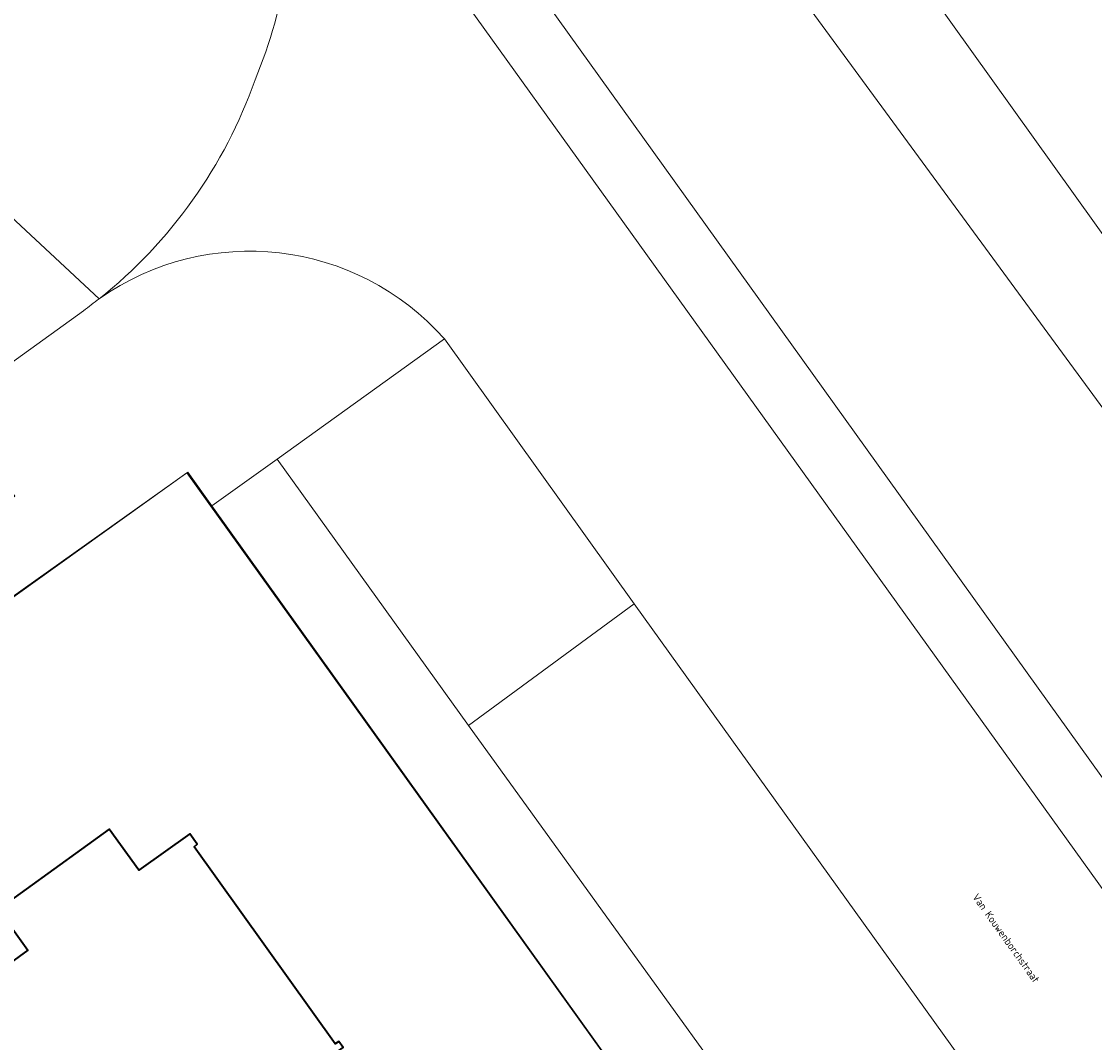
# Model space of a CAD drawing. Header units: metres. Extents: x 237319 to 238937, y 510065 to 511489.
# Tile 119 of 176: x 238040 to 238066, y 511082 to 511106. Entities that reach past the tile are written whole.
import ezdxf
from ezdxf.enums import TextEntityAlignment as Align

# ---------------------------------------------------------------- set-up
doc = ezdxf.new("R2010")
doc.units = ezdxf.units.M
for name, color, linetype, lineweight in [('B-WE-FV-GELEIDING_WILDRASTER-G', 252, 'Continuous', 18), ('B-WE-GR-BEPLANTING_CULTUUR_BODEMBEDEKKER-GV', 252, 'Continuous', 18), ('B-WE-KG-GRENS_PERCEEL-GV', 252, 'Continuous', 18), ('B-WE-OG-BEBOUWING-GV', 252, 'Continuous', 35), ('B-WE-OG-TERREIN_BEGROEID-GV', 252, 'Continuous', 18), ('B-WE-OG-TERREIN_ERF-GV', 252, 'Continuous', 18), ('B-WE-OG-TERREIN_OEVER-GV', 252, 'Continuous', 18), ('B-WE-OG-TOPOGRAFIE-T18', 252, 'Continuous', 18), ('B-WE-OG-WATER_MEER-GV', 252, 'Continuous', 18), ('B-WE-VH-GESLOTENVERHARDING-GV', 252, 'Continuous', 18), ('B-WE-VH-OPENVERHARDING-GV', 252, 'Continuous', 18)]:
    doc.layers.add(name, color=color, linetype=linetype, lineweight=lineweight)
doc.styles.add('NLCS-ISO-M100-T18', font='NLCS-ISO.ttf', dxfattribs={"height": 0.18})

# ---------------------------------------------------------------- blocks, each defined once
blk = doc.blocks.new('brk-2025')
at = {"layer": 'B-WE-KG-GRENS_PERCEEL-GV', "flags": 128}
blk.add_lwpolyline([(238023.983, 511081.144), (238044.14, 511095.592), (238051.819, 511084.88), (238055.319, 511079.997), (238058.819, 511075.114), (238062.309, 511070.246), (238065.822, 511065.351), (238069.319, 511060.477), (238072.828, 511055.588), (238078.763, 511047.319), (238079.037, 511046.875), (238079.251, 511046.4), (238079.402, 511045.9), (238079.486, 511045.385), (238079.502, 511044.864), (238079.45, 511044.345), (238079.331, 511043.837), (238079.147, 511043.349), (238078.901, 511042.889), (238078.597, 511042.465), (238078.24, 511042.084), (238077.837, 511041.753), (238060.946, 511029.563)], dxfattribs=at)
blk = doc.blocks.new('bgt-2025')
at = {"layer": 'B-WE-GR-BEPLANTING_CULTUUR_BODEMBEDEKKER-GV', "flags": 128}
blk.add_lwpolyline([(238050.803, 511089.606), (238054.727, 511092.485), (238050.235, 511098.762), (238046.277, 511095.911)], close=True, dxfattribs=at)
at = {"layer": 'B-WE-OG-BEBOUWING-GV', "flags": 128}
blk.add_lwpolyline([(238040.356, 511076.618), (238047.836, 511081.978), (238047.735, 511082.12), (238047.65, 511082.064), (238044.309, 511086.731), (238044.383, 511086.793), (238044.208, 511087.037), (238043.004, 511086.176), (238042.304, 511087.147), (238039.676, 511085.252), (238040.372, 511084.287), (238036.758, 511081.648), (238036.928, 511081.407), (238037.009, 511081.465), (238040.361, 511076.786), (238040.279, 511076.728)], close=True, dxfattribs=at)
at = {"layer": 'B-WE-OG-TERREIN_BEGROEID-GV', "flags": 128}
for points in [[(237886.323, 510878.224), (237926.594, 510907.086), (238093.211, 511028.022), (238096.611, 511034.025), (238099.144, 511039.348), (238099.64, 511045.231), (238097.224, 511053.276), (238066.362, 511096.375), (238040.677, 511131.43), (238039.018, 511131.912), (238038.443, 511131.679), (238047.62, 511113.743), (238090.238, 511054.304), (238091.259, 511052.407), (238091.825, 511050.235), (238092.083, 511048.082), (238091.85, 511045.805), (238091.392, 511043.81), (238090.439, 511041.618), (238089.027, 511039.964), (238087.614, 511038.311), (238088.671, 511036.623), (237878.244, 510884.69)], [(237878.244, 510884.69), (238088.671, 511036.623), (238087.614, 511038.311), (238089.027, 511039.964), (238090.439, 511041.618), (238091.392, 511043.81), (238091.85, 511045.805), (238092.083, 511048.082), (238091.825, 511050.235), (238091.259, 511052.407), (238090.238, 511054.304), (238047.62, 511113.743), (238038.443, 511131.679), (238037.048, 511131.115), (238037.919, 511129.091)], [(238046.756, 511112.272), (238088.909, 511053.583)]]:
    blk.add_lwpolyline(points, dxfattribs=at)
at = {"layer": 'B-WE-OG-TERREIN_ERF-GV', "flags": 128}
for points in [[(238036.758, 511081.648), (238040.372, 511084.287), (238039.676, 511085.252), (238042.304, 511087.147), (238043.004, 511086.176), (238044.208, 511087.037), (238044.383, 511086.793), (238044.309, 511086.731), (238047.65, 511082.064), (238047.735, 511082.12), (238047.836, 511081.978)], [(238062.37, 511030.408), (238077.667, 511041.41), (238077.943, 511041.754), (238078.682, 511042.514), (238079.024, 511043.017), (238079.347, 511043.878), (238079.496, 511044.412), (238079.471, 511045.457), (238079.413, 511045.921), (238079.224, 511046.413), (238078.785, 511047.233), (238044.732, 511094.805), (238044.163, 511095.601), (238025.319, 511082.213), (238040.093, 511061.441), (238038.807, 511060.516), (238024.037, 511081.302), (237952.422, 511030.421)]]:
    blk.add_lwpolyline(points, dxfattribs=at)
at = {"layer": 'B-WE-OG-TERREIN_OEVER-GV', "flags": 128}
blk.add_lwpolyline([(238100.733, 511032.698), (238102.485, 511040.745), (238102.709, 511045.584), (238101.624, 511050.197), (238099.453, 511054.5), (238096.23, 511059.86), (238088.704, 511069.793), (238073.377, 511090.672), (238057.867, 511112.354), (238057.324, 511113.788), (238043.621, 511131.699), (238040.677, 511131.43), (238066.362, 511096.375), (238097.224, 511053.276), (238099.64, 511045.231), (238099.144, 511039.348), (238096.611, 511034.025)], dxfattribs=at)
at = {"layer": 'B-WE-OG-WATER_MEER-GV', "flags": 128}
blk.add_lwpolyline([(238109.827, 511036.389), (238110.938, 511043.788), (238110.938, 511048.753), (238107.9, 511057.865), (238105.778, 511060.468), (238105.096, 511062.31), (238104.413, 511064.153), (238087.853, 511087.079), (238063.044, 511121.712), (238053.773, 511134.224), (238043.621, 511131.699), (238057.324, 511113.788), (238057.867, 511112.354), (238073.377, 511090.672), (238088.704, 511069.793), (238096.23, 511059.86), (238099.453, 511054.5), (238101.624, 511050.197), (238102.709, 511045.584), (238102.485, 511040.745), (238100.733, 511032.698)], dxfattribs=at)
at = {"layer": 'B-WE-VH-GESLOTENVERHARDING-GV'}
for points in [[(238040.327, 511111.547, -0.303897), (238037.764, 511103.712)], [(238045.755, 511104.899, 0.119678), (238046.619, 511110.43)], [(238042.066, 511099.708, 0.140776), (238045.755, 511104.899)], [(238041.695, 511099.424, -0.020101), (238042.066, 511099.708)]]:
    blk.add_lwpolyline(points, format="xyb", dxfattribs=at)
at = {"layer": 'B-WE-VH-GESLOTENVERHARDING-GV', "flags": 128}
for points in [[(238042.066, 511099.708), (238037.764, 511103.712), (238036.631, 511102.913), (238035.301, 511101.973), (238019.831, 511090.895), (238019.707, 511090.807), (238010.699, 511084.356), (238000.655, 511077.162), (237995.007, 511073.117), (237984.914, 511065.889), (237979.278, 511061.852), (237969.197, 511054.632), (237963.509, 511050.559), (237951.094, 511041.667), (237938.639, 511032.735), (237922.675, 511021.317), (237914.388, 511015.413), (237897.734, 511003.538), (237896.882, 511002.931), (237900.248, 510998.197), (237909.176, 511004.592), (237919.694, 511012.125), (237927.644, 511017.818), (237940.515, 511027.037)], [(238037.764, 511103.712), (238042.066, 511099.708)], [(238007.708, 511075.076), (238018.053, 511082.495), (238029.523, 511090.72), (238038.512, 511097.138), (238041.695, 511099.424)]]:
    blk.add_lwpolyline(points, dxfattribs=at)
at = {"layer": 'B-WE-VH-OPENVERHARDING-GV', "flags": 128}
for points in [[(238088.909, 511053.583), (238046.756, 511112.272)], [(238041.695, 511099.424), (238038.512, 511097.138), (238040.068, 511095.035), (238028.649, 511086.862), (238028.504, 511087.051)], [(238025.319, 511082.213), (238044.163, 511095.601), (238044.732, 511094.805), (238046.277, 511095.911), (238050.235, 511098.762)], [(238050.235, 511098.762), (238054.727, 511092.485), (238065.184, 511077.922), (238067.247, 511074.996), (238080.589, 511056.438), (238084.225, 511051.341)], [(237990.571, 510976.361), (237994.62, 510979.297), (238083.788, 511043.581), (238076.639, 511053.551), (238063.37, 511072.161), (238061.306, 511075.05), (238050.803, 511089.606), (238046.277, 511095.911), (238044.732, 511094.805), (238078.785, 511047.233), (238079.224, 511046.413), (238079.413, 511045.921), (238079.471, 511045.457), (238079.496, 511044.412), (238079.347, 511043.878), (238079.024, 511043.017), (238078.682, 511042.514), (238077.943, 511041.754), (238077.667, 511041.41), (238062.37, 511030.408)]]:
    blk.add_lwpolyline(points, dxfattribs=at)
at = {"layer": 'B-WE-VH-OPENVERHARDING-GV'}
for points in [[(238037.764, 511103.712, 0.303897), (238040.327, 511111.547)], [(238046.619, 511110.43, -0.119678), (238045.755, 511104.899)], [(238045.755, 511104.899, -0.140776), (238042.066, 511099.708)], [(238042.066, 511099.708, -0.382439), (238050.235, 511098.762)], [(238050.235, 511098.762, 0.382439), (238042.066, 511099.708)], [(238042.066, 511099.708, 0.020101), (238041.695, 511099.424)]]:
    blk.add_lwpolyline(points, format="xyb", dxfattribs=at)
at = {"layer": 'B-WE-VH-OPENVERHARDING-GV', "flags": 128}
blk.add_lwpolyline([(238065.184, 511077.922), (238054.727, 511092.485), (238050.803, 511089.606), (238061.306, 511075.05)], close=True, dxfattribs=at)
at = {"layer": 'B-WE-KG-GRENS_PERCEEL-GV'}
blk.add_blockref('brk-2025', (0, 0), dxfattribs=at)
at = {"layer": 'B-WE-OG-TOPOGRAFIE-T18', "style": 'NLCS-ISO-M100-T18'}
blk.add_text('Van Kouwenborchstraat', height=0.18, rotation=305.6, dxfattribs=at).set_placement((238063.529, 511084.57), align=Align.MIDDLE)

msp = doc.modelspace()

# ---------------------------------------------------------------- block references
at = {"layer": 'B-WE-FV-GELEIDING_WILDRASTER-G'}
msp.add_blockref('bgt-2025', (0, 0), dxfattribs=at)

doc.saveas('drawing.dxf')
